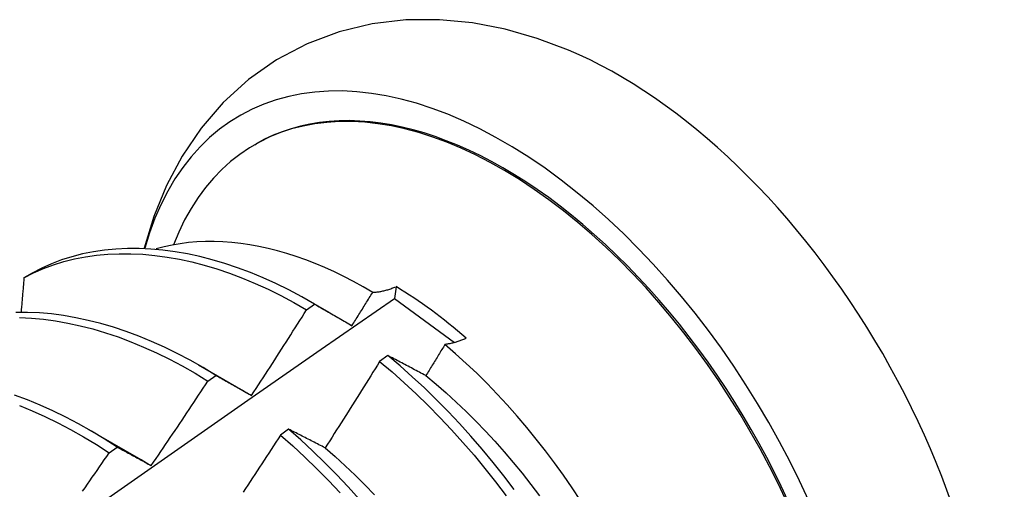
# Model space of a CAD drawing. Header units: inches. Extents: x 7.3 to 107, y 7.4 to 69.5.
# Tile 51 of 53: x 96.781 to 97.09, y 39.763 to 39.91. Entities that reach past the tile are written whole.
import ezdxf

# ---------------------------------------------------------------- set-up
doc = ezdxf.new("R2010")
doc.units = ezdxf.units.IN
doc.header["$LTSCALE"] = 6.835203
doc.header["$MEASUREMENT"] = 0
doc.layers.add('Visible Edges(ANSI)', color=7, linetype='Continuous', lineweight=25)

msp = doc.modelspace()

# ---------------------------------------------------------------- linework, layer by layer
at = {"layer": 'Visible Edges(ANSI)'}
for p, q in [((96.85491, 39.87098), (96.85538, 39.87126)), ((96.78502, 39.83063), (96.78244, 39.82913)), ((96.89932, 39.82636), (96.89885, 39.82265)), ((96.89885, 39.82265), (96.91769, 39.80879)), ((96.87121, 39.81909), (96.87372, 39.82089)), ((96.87201, 39.82189), (96.87822, 39.81832)), ((96.89669, 39.80473), (96.89417, 39.80286)), ((96.83722, 39.8018), (96.85323, 39.79258)), ((96.8402, 39.79667), (96.84271, 39.79849)), ((96.85323, 39.79258), (96.85394, 39.79216)), ((96.80242, 39.7817), (96.81843, 39.77249)), ((96.86555, 39.78157), (96.86303, 39.77969)), ((96.80918, 39.77413), (96.81169, 39.77595))]:
    msp.add_line(p, q, dxfattribs=at)
at = {"layer": 'Visible Edges(ANSI)', "flags": 128}
for points in [[(96.95345, 39.90072), (96.94363, 39.90441), (96.93359, 39.90729), (96.92335, 39.90927), (96.91293, 39.91028), (96.90238, 39.9102), (96.89185, 39.90896), (96.88145, 39.90648), (96.87137, 39.90269), (96.86181, 39.89765), (96.85297, 39.89146), (96.84503, 39.88423), (96.83807, 39.87615), (96.83211, 39.8674), (96.82718, 39.85812), (96.82322, 39.84845), (96.82017, 39.83847)], [(96.87372, 39.82089), (96.86968, 39.8232), (96.86564, 39.82535), (96.8616, 39.82734), (96.85757, 39.82916), (96.85355, 39.83082), (96.84955, 39.83232), (96.84557, 39.83365), (96.8416, 39.83482), (96.83767, 39.83583), (96.83377, 39.83667), (96.82991, 39.83734), (96.82609, 39.83784), (96.82231, 39.83818), (96.81859, 39.83835), (96.81491, 39.83835), (96.8113, 39.83818), (96.80775, 39.83784), (96.80427, 39.83733), (96.80086, 39.83664), (96.79752, 39.83579), (96.79426, 39.83476), (96.79109, 39.83356), (96.78801, 39.83218), (96.78502, 39.83063)], [(96.89199, 39.82458), (96.88898, 39.82633), (96.88597, 39.82799), (96.88295, 39.82955), (96.87994, 39.83101), (96.87693, 39.83237), (96.87392, 39.83363), (96.87093, 39.83479), (96.86796, 39.83584), (96.865, 39.83679), (96.86206, 39.83763), (96.85915, 39.83837), (96.85625, 39.839), (96.85338, 39.83952), (96.85054, 39.83994), (96.84772, 39.84025), (96.84494, 39.84046), (96.84218, 39.84056), (96.83946, 39.84055), (96.83678, 39.84043), (96.83413, 39.8402), (96.83153, 39.83987), (96.82898, 39.83943), (96.82647, 39.83888), (96.82401, 39.83822)], [(96.78244, 39.82913), (96.78543, 39.83067), (96.78852, 39.83203), (96.7917, 39.83322), (96.79496, 39.83424), (96.7983, 39.83508), (96.80172, 39.83575), (96.8052, 39.83625), (96.80876, 39.83658), (96.81238, 39.83673), (96.81605, 39.83672), (96.81978, 39.83654), (96.82356, 39.83619), (96.82739, 39.83567), (96.83126, 39.83498), (96.83516, 39.83413), (96.83909, 39.83312), (96.84306, 39.83193), (96.84704, 39.83059), (96.85105, 39.82908), (96.85507, 39.8274), (96.8591, 39.82557), (96.86314, 39.82357), (96.86717, 39.82141), (96.87121, 39.81909)], [(96.78244, 39.82913), (96.7824, 39.82868), (96.78236, 39.82824), (96.78232, 39.8278), (96.78229, 39.82735), (96.78225, 39.82691), (96.78221, 39.82646), (96.78217, 39.82602), (96.78214, 39.82557), (96.7821, 39.82513), (96.78206, 39.82468), (96.78202, 39.82424), (96.78198, 39.82379), (96.78195, 39.82335), (96.78191, 39.8229), (96.78187, 39.82246), (96.78183, 39.82201), (96.78179, 39.82156), (96.78175, 39.82112), (96.78172, 39.82067), (96.78168, 39.82023), (96.78164, 39.81978), (96.7816, 39.81933), (96.78156, 39.81889), (96.78152, 39.81844)], [(96.89199, 39.82458), (96.89227, 39.8246), (96.89255, 39.82461), (96.89283, 39.82463), (96.89312, 39.82466), (96.89341, 39.8247), (96.8937, 39.82473), (96.89399, 39.82478), (96.89429, 39.82483), (96.89459, 39.82488), (96.89489, 39.82494), (96.89519, 39.82501), (96.8955, 39.82508), (96.8958, 39.82516), (96.89611, 39.82524), (96.89642, 39.82533), (96.89674, 39.82542), (96.89705, 39.82552), (96.89737, 39.82562), (96.89769, 39.82573), (96.89801, 39.82585), (96.89834, 39.82597), (96.89866, 39.8261), (96.89899, 39.82623), (96.89932, 39.82636)], [(96.76058, 39.726), (96.78364, 39.74225), (96.80669, 39.75845), (96.82974, 39.77459), (96.85278, 39.79067), (96.87581, 39.80669), (96.89885, 39.82265)], [(96.88547, 39.8141), (96.88574, 39.81454), (96.88602, 39.81498), (96.88629, 39.81541), (96.88656, 39.81585), (96.88683, 39.81628), (96.88711, 39.81672), (96.88738, 39.81716), (96.88765, 39.81759), (96.88792, 39.81803), (96.8882, 39.81846), (96.88847, 39.8189), (96.88874, 39.81934), (96.88901, 39.81977), (96.88928, 39.82021), (96.88955, 39.82065), (96.88982, 39.82109), (96.89009, 39.82152), (96.89037, 39.82196), (96.89064, 39.8224), (96.89091, 39.82283), (96.89118, 39.82327), (96.89145, 39.82371), (96.89172, 39.82415), (96.89199, 39.82458)], [(96.85394, 39.79216), (96.85467, 39.79328), (96.8554, 39.79439), (96.85613, 39.79551), (96.85686, 39.79663), (96.85758, 39.79775), (96.85831, 39.79886), (96.85903, 39.79998), (96.85976, 39.8011), (96.86048, 39.80222), (96.8612, 39.80334), (96.86192, 39.80446), (96.86264, 39.80558), (96.86336, 39.80671), (96.86408, 39.80783), (96.86479, 39.80895), (96.86551, 39.81008), (96.86623, 39.8112), (96.86694, 39.81233), (96.86765, 39.81345), (96.86837, 39.81458), (96.86908, 39.8157), (96.86979, 39.81683), (96.8705, 39.81796), (96.87121, 39.81909)], [(96.87372, 39.82089), (96.8742, 39.82062), (96.87468, 39.82034), (96.87516, 39.82007), (96.87564, 39.81979), (96.87613, 39.81952), (96.87661, 39.81924), (96.8771, 39.81896), (96.87758, 39.81868), (96.87807, 39.8184), (96.87856, 39.81812), (96.87905, 39.81784), (96.87954, 39.81755), (96.88003, 39.81727), (96.88052, 39.81699), (96.88101, 39.8167), (96.8815, 39.81642), (96.882, 39.81613), (96.88249, 39.81584), (96.88298, 39.81555), (96.88348, 39.81527), (96.88398, 39.81498), (96.88447, 39.81469), (96.88497, 39.8144), (96.88547, 39.8141)], [(96.84271, 39.79849), (96.83868, 39.80094), (96.83464, 39.80323), (96.8306, 39.80536), (96.82657, 39.80734), (96.82254, 39.80915), (96.81852, 39.8108), (96.81452, 39.81229), (96.81053, 39.81362), (96.80657, 39.81478), (96.80264, 39.81578), (96.79874, 39.81661), (96.79488, 39.81728), (96.79106, 39.81778), (96.78729, 39.81811), (96.78356, 39.81827), (96.77989, 39.81827)], [(96.78103, 39.81665), (96.78476, 39.81647), (96.78854, 39.81613), (96.79236, 39.81561), (96.79622, 39.81493), (96.80013, 39.81409), (96.80406, 39.81308), (96.80802, 39.8119), (96.81201, 39.81056), (96.81601, 39.80906), (96.82003, 39.80739), (96.82406, 39.80557), (96.8281, 39.80358), (96.83214, 39.80144), (96.83617, 39.79913), (96.8402, 39.79667)], [(96.92138, 39.81013), (96.92108, 39.81), (96.92079, 39.80988), (96.92049, 39.80975), (96.9202, 39.80964), (96.91991, 39.80952), (96.91962, 39.80941), (96.91933, 39.80931), (96.91904, 39.80921), (96.91875, 39.80911), (96.91847, 39.80902), (96.91819, 39.80893), (96.91791, 39.80885), (96.91763, 39.80877), (96.91735, 39.8087), (96.91708, 39.80863), (96.9168, 39.80857), (96.91653, 39.80851), (96.91626, 39.80845), (96.91599, 39.8084), (96.91573, 39.80835), (96.91546, 39.80831), (96.9152, 39.80828), (96.91494, 39.80824), (96.91468, 39.80821)], [(96.91468, 39.80821), (96.91444, 39.8078), (96.91419, 39.80739), (96.91394, 39.80698), (96.91369, 39.80658), (96.91344, 39.80617), (96.91319, 39.80576), (96.91294, 39.80535), (96.91269, 39.80494), (96.91244, 39.80453), (96.91219, 39.80412), (96.91194, 39.80371), (96.91169, 39.8033), (96.91144, 39.80289), (96.91119, 39.80248), (96.91094, 39.80207), (96.91069, 39.80167), (96.91044, 39.80126), (96.91019, 39.80085), (96.90994, 39.80044), (96.90969, 39.80003), (96.90944, 39.79962), (96.90919, 39.79921), (96.90894, 39.79881), (96.90869, 39.7984)], [(96.95728, 39.75916), (96.95464, 39.76315), (96.95191, 39.76708), (96.94912, 39.77095), (96.94627, 39.77475), (96.94335, 39.77848), (96.94037, 39.78213), (96.93733, 39.7857), (96.93424, 39.78919), (96.9311, 39.79259), (96.92791, 39.79591), (96.92466, 39.79913), (96.92138, 39.80226), (96.91805, 39.80529), (96.91468, 39.80821)], [(96.90869, 39.7984), (96.90818, 39.79867), (96.90767, 39.79894), (96.90716, 39.79921), (96.90665, 39.79948), (96.90615, 39.79975), (96.90564, 39.80002), (96.90514, 39.80028), (96.90463, 39.80055), (96.90413, 39.80082), (96.90363, 39.80108), (96.90313, 39.80135), (96.90263, 39.80161), (96.90213, 39.80187), (96.90163, 39.80214), (96.90113, 39.8024), (96.90063, 39.80266), (96.90014, 39.80292), (96.89964, 39.80318), (96.89915, 39.80344), (96.89865, 39.8037), (96.89816, 39.80396), (96.89767, 39.80421), (96.89718, 39.80447), (96.89669, 39.80473)], [(96.93647, 39.76261), (96.93317, 39.76692), (96.92981, 39.77115), (96.92637, 39.7753), (96.92286, 39.77935), (96.91929, 39.78331), (96.91565, 39.78717), (96.91196, 39.79091), (96.90821, 39.79455), (96.90442, 39.79807), (96.90058, 39.80146), (96.89669, 39.80473)], [(96.89417, 39.80286), (96.89347, 39.80172), (96.89276, 39.80058), (96.89206, 39.79945), (96.89135, 39.79831), (96.89064, 39.79717), (96.88993, 39.79604), (96.88923, 39.7949), (96.88851, 39.79377), (96.8878, 39.79264), (96.88709, 39.7915), (96.88638, 39.79037), (96.88567, 39.78924), (96.88495, 39.78811), (96.88424, 39.78698), (96.88352, 39.78584), (96.8828, 39.78471), (96.88209, 39.78359), (96.88137, 39.78246), (96.88065, 39.78133), (96.87993, 39.7802), (96.87921, 39.77907), (96.87849, 39.77795), (96.87776, 39.77682), (96.87704, 39.7757)], [(96.89417, 39.80286), (96.89806, 39.79958), (96.9019, 39.79618), (96.90569, 39.79265), (96.90943, 39.78901), (96.91312, 39.78525), (96.91675, 39.78139), (96.92032, 39.77743), (96.92382, 39.77336), (96.92725, 39.76921), (96.93061, 39.76498), (96.9339, 39.76066)], [(96.84271, 39.79849), (96.84317, 39.79823), (96.84363, 39.79798), (96.84409, 39.79772), (96.84455, 39.79747), (96.84501, 39.79721), (96.84547, 39.79695), (96.84594, 39.79669), (96.8464, 39.79643), (96.84687, 39.79617), (96.84734, 39.79591), (96.8478, 39.79565), (96.84827, 39.79538), (96.84874, 39.79512), (96.84921, 39.79485), (96.84968, 39.79459), (96.85015, 39.79432), (96.85062, 39.79406), (96.85109, 39.79379), (96.85157, 39.79352), (96.85204, 39.79325), (96.85252, 39.79298), (96.85299, 39.79271), (96.85347, 39.79244), (96.85394, 39.79216)], [(96.90869, 39.7984), (96.9119, 39.79573), (96.91508, 39.79297), (96.91822, 39.79011), (96.92132, 39.78715), (96.92438, 39.78411), (96.92739, 39.78098), (96.93036, 39.77777), (96.93327, 39.77448), (96.93614, 39.77112), (96.93894, 39.7677), (96.94169, 39.76421), (96.94438, 39.76065)], [(96.82241, 39.77011), (96.82316, 39.77121), (96.82391, 39.77231), (96.82466, 39.77341), (96.82541, 39.77451), (96.82616, 39.77561), (96.82691, 39.77672), (96.82765, 39.77782), (96.8284, 39.77892), (96.82914, 39.78003), (96.82988, 39.78113), (96.83063, 39.78224), (96.83137, 39.78335), (96.83211, 39.78445), (96.83285, 39.78556), (96.83359, 39.78667), (96.83433, 39.78778), (96.83506, 39.78889), (96.8358, 39.79), (96.83654, 39.79111), (96.83727, 39.79222), (96.838, 39.79333), (96.83874, 39.79445), (96.83947, 39.79556), (96.8402, 39.79667)], [(96.81169, 39.77595), (96.80767, 39.77854), (96.80364, 39.78098), (96.79961, 39.78325), (96.79557, 39.78538), (96.79153, 39.78734), (96.7875, 39.78914), (96.78349, 39.79079), (96.77948, 39.79227)], [(96.78098, 39.78904), (96.785, 39.78739), (96.78903, 39.78557), (96.79307, 39.78359), (96.7971, 39.78146), (96.80114, 39.77917), (96.80517, 39.77673), (96.80918, 39.77413)], [(96.86303, 39.77969), (96.8623, 39.77857), (96.86158, 39.77745), (96.86085, 39.77633), (96.86012, 39.7752), (96.85939, 39.77408), (96.85866, 39.77296), (96.85793, 39.77184), (96.85719, 39.77072), (96.85646, 39.76961), (96.85573, 39.76849), (96.85499, 39.76737), (96.85426, 39.76625), (96.85352, 39.76514), (96.85278, 39.76402), (96.85204, 39.76291), (96.8513, 39.76179)], [(96.86303, 39.77969), (96.86688, 39.7763), (96.87068, 39.77278), (96.87442, 39.76915), (96.87811, 39.7654), (96.88175, 39.76154)], [(96.87704, 39.7757), (96.87655, 39.77595), (96.87606, 39.7762), (96.87558, 39.77645), (96.87509, 39.7767), (96.87461, 39.77695), (96.87412, 39.7772), (96.87364, 39.77745), (96.87316, 39.7777), (96.87267, 39.77795), (96.87219, 39.77819), (96.87171, 39.77844), (96.87123, 39.77868), (96.87076, 39.77893), (96.87028, 39.77917), (96.8698, 39.77942), (96.86933, 39.77966), (96.86885, 39.7799), (96.86838, 39.78014), (96.8679, 39.78038), (96.86743, 39.78062), (96.86696, 39.78086), (96.86649, 39.7811), (96.86602, 39.78133), (96.86555, 39.78157)], [(96.88786, 39.75951), (96.88428, 39.76346), (96.88065, 39.76731), (96.87695, 39.77105), (96.8732, 39.77468), (96.8694, 39.77819), (96.86555, 39.78157)], [(96.81169, 39.77595), (96.81213, 39.77572), (96.81256, 39.77549), (96.813, 39.77525), (96.81344, 39.77501), (96.81389, 39.77478), (96.81433, 39.77454), (96.81477, 39.7743), (96.81521, 39.77406), (96.81566, 39.77382), (96.8161, 39.77358), (96.81655, 39.77333), (96.81699, 39.77309), (96.81744, 39.77285), (96.81789, 39.7726), (96.81834, 39.77236), (96.81879, 39.77211), (96.81924, 39.77186), (96.81969, 39.77162), (96.82014, 39.77137), (96.82059, 39.77112), (96.82105, 39.77087), (96.8215, 39.77061), (96.82196, 39.77036), (96.82241, 39.77011)], [(96.87704, 39.7757), (96.88022, 39.77294), (96.88336, 39.77008), (96.88647, 39.76713), (96.88953, 39.76408), (96.89254, 39.76096)], [(96.80085, 39.76208), (96.80161, 39.76317), (96.80237, 39.76427), (96.80313, 39.76536), (96.80389, 39.76645), (96.80465, 39.76755), (96.80541, 39.76864), (96.80616, 39.76974), (96.80692, 39.77084), (96.80767, 39.77193), (96.80843, 39.77303), (96.80918, 39.77413)], [(96.81843, 39.77248), (96.8186, 39.77239), (96.81876, 39.77229), (96.81893, 39.7722), (96.81909, 39.7721), (96.81926, 39.772), (96.81943, 39.77191), (96.81959, 39.77181), (96.81976, 39.77171), (96.81992, 39.77161), (96.82009, 39.77151), (96.82026, 39.77142), (96.82042, 39.77132), (96.82059, 39.77122), (96.82075, 39.77112), (96.82092, 39.77102), (96.82109, 39.77092), (96.82125, 39.77082), (96.82142, 39.77072), (96.82158, 39.77062), (96.82175, 39.77052), (96.82191, 39.77042), (96.82208, 39.77031), (96.82225, 39.77021), (96.82241, 39.77011)]]:
    msp.add_lwpolyline(points, dxfattribs=at)
at = {"layer": 'Visible Edges(ANSI)'}
for centre, major_axis, start_param, end_param in [((96.93314, 39.73658), (0.08287, -0.14354), 5.846554, 9.93506), ((96.96933, 39.75747), (-0.08287, 0.14354), 3.791126, 5.633652), ((96.93314, 39.73658), (0.07776, -0.13468), 0, 3.141593), ((96.93266, 39.73631), (-0.07776, 0.13468), 2.781963, 6.718398), ((96.89732, 39.7159), (0.06837, -0.11842), 2.104631, 2.335486)]:
    msp.add_ellipse(centre, major_axis=major_axis, ratio=0.57735, start_param=start_param, end_param=end_param, dxfattribs=at)

doc.saveas('drawing.dxf')
